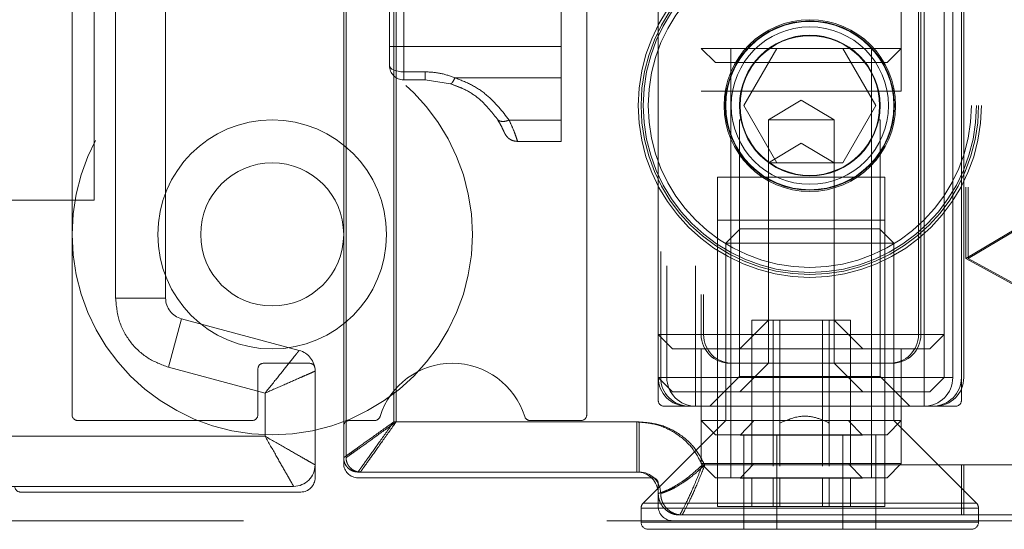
# Model space of a CAD drawing. Header units: millimetres. Extents: x 8 to 290, y 2 to 202.
# Tile 163 of 189: x 195.156 to 196.878, y 173.371 to 174.261. Entities that reach past the tile are written whole.
import ezdxf

# ---------------------------------------------------------------- set-up
doc = ezdxf.new("R2010")
doc.units = ezdxf.units.MM
doc.linetypes.add('HIDDEN', pattern=[1.905, 1.27, -0.635])

msp = doc.modelspace()

# ---------------------------------------------------------------- linework, layer by layer
at = {"color": 7, "linetype": 'HIDDEN', "lineweight": 18}
for p, q in [((196.80997, 175.87334), (196.80997, 173.84389)), ((196.81421, 175.87334), (196.81421, 173.84389)), ((196.80247, 175.80084), (196.80247, 173.59584)), ((196.27247, 175.76084), (196.27247, 173.63584)), ((196.27671, 175.76084), (196.27671, 173.63584)), ((196.80247, 173.63584), (196.80247, 175.76084)), ((196.80671, 173.63584), (196.80671, 175.76084)), ((196.28747, 175.73584), (196.28747, 173.63584)), ((196.33747, 175.73584), (196.33747, 173.63584)), ((196.73747, 173.63584), (196.73747, 175.73584)), ((196.78747, 173.63584), (196.78747, 175.73584)), ((196.34747, 175.68584), (196.34747, 173.71084)), ((196.35171, 175.68584), (196.35171, 173.71084)), ((196.72747, 173.71084), (196.72747, 175.68584)), ((196.73171, 173.71084), (196.73171, 175.68584)), ((196.69747, 174.21084), (196.69747, 175.34834)), ((196.10247, 174.21379), (196.10247, 175.05789)), ((196.77247, 174.96084), (196.77247, 173.71084)), ((196.27247, 173.59584), (196.27247, 174.90084)), ((195.72247, 173.49584), (195.72247, 174.85079)), ((195.72671, 173.49584), (195.72671, 174.85079)), ((195.80997, 173.55834), (195.80997, 174.83739)), ((195.81421, 173.55834), (195.81421, 174.83739)), ((196.14747, 173.57084), (196.14747, 174.75084)), ((195.24747, 174.52584), (195.24747, 173.57084)), ((195.28622, 174.44584), (195.28622, 173.94584)), ((195.32372, 174.42971), (195.32372, 173.77461)), ((195.41122, 174.42971), (195.41122, 173.77461)), ((195.82747, 174.41084), (195.82747, 174.21379)), ((195.80247, 174.34013), (195.80247, 174.21379)), ((195.80247, 174.21379), (195.82747, 174.21379)), ((195.80247, 174.18084), (195.80247, 174.21379)), ((195.82747, 174.21379), (195.80247, 174.21379)), ((195.82747, 174.21379), (196.10247, 174.21379)), ((195.82747, 174.21379), (195.82747, 174.16985)), ((195.82747, 174.16985), (195.82747, 174.21379)), ((196.10247, 174.21379), (196.10247, 174.15933)), ((196.52247, 174.21084), (196.34747, 174.21084)), ((196.34747, 174.21084), (196.37247, 174.18584)), ((196.39954, 174.21084), (196.39954, 173.53584)), ((196.47973, 174.21084), (196.422, 174.11084)), ((196.69747, 174.21084), (196.52247, 174.21084)), ((196.65294, 174.11084), (196.5952, 174.21084)), ((196.64539, 173.53584), (196.64539, 174.21084)), ((196.67247, 174.18584), (196.69747, 174.21084)), ((196.69747, 174.13584), (196.69747, 174.21084)), ((196.37247, 174.18584), (196.67247, 174.18584)), ((195.82747, 174.16985), (195.86497, 174.16985)), ((195.82747, 174.16985), (195.82747, 174.15584)), ((195.82747, 174.15584), (195.82747, 174.16985)), ((195.86497, 174.15584), (195.82747, 174.15584)), ((195.9095, 174.14907), (195.86497, 174.15584)), ((195.91693, 174.15933), (196.10247, 174.15933)), ((196.10247, 174.15933), (196.10247, 174.08543)), ((195.93434, 174.13883), (195.9095, 174.14907)), ((196.52247, 174.13584), (196.34747, 174.13584)), ((196.69747, 174.13584), (196.52247, 174.13584)), ((196.52247, 174.12039), (196.46497, 174.08584)), ((196.57997, 174.08584), (196.52247, 174.12039)), ((196.422, 174.11084), (196.47973, 174.01084)), ((196.5952, 174.01084), (196.65294, 174.11084)), ((196.10247, 174.08543), (196.01173, 174.08543)), ((196.10247, 174.08543), (196.10247, 174.04834)), ((196.41454, 174.08584), (196.41711, 174.08584)), ((196.41454, 174.08584), (196.41454, 173.63791)), ((196.46497, 174.08584), (196.52247, 174.08584)), ((196.46497, 174.08584), (196.46497, 173.73584)), ((196.52247, 174.08584), (196.57997, 174.08584)), ((196.57997, 173.73584), (196.57997, 174.08584)), ((196.65782, 174.08584), (196.66039, 174.08584)), ((196.66039, 173.63791), (196.66039, 174.08584)), ((196.10247, 174.04834), (196.02643, 174.04834)), ((196.52247, 174.04539), (196.46497, 174.01084)), ((196.57997, 174.01084), (196.52247, 174.04539)), ((196.46497, 174.01084), (196.52247, 174.01084)), ((196.52247, 174.01084), (196.57997, 174.01084)), ((196.57997, 174.01084), (196.5952, 174.01084)), ((196.66872, 173.98584), (196.37622, 173.98584)), ((196.37622, 173.98584), (196.37622, 173.48584)), ((196.66872, 173.48584), (196.66872, 173.98584)), ((195.28622, 173.94584), (194.77947, 173.94584)), ((196.66872, 173.91084), (196.37622, 173.91084)), ((196.41547, 173.89584), (196.39047, 173.87084)), ((196.65947, 173.89584), (196.41547, 173.89584)), ((196.68447, 173.87084), (196.65947, 173.89584)), ((196.89747, 173.89584), (196.80997, 173.84389)), ((196.90171, 173.89584), (196.81421, 173.84389)), ((196.39047, 173.87084), (196.53747, 173.87084)), ((196.39047, 173.87084), (196.39047, 173.56084)), ((196.53747, 173.87084), (196.68447, 173.87084)), ((196.68447, 173.56084), (196.68447, 173.87084)), ((196.80997, 173.84389), (197.35997, 173.54389)), ((196.81421, 173.84389), (197.36421, 173.54389)), ((195.32372, 173.77461), (195.41122, 173.77461)), ((195.41637, 173.65387), (195.43902, 173.73839)), ((195.43902, 173.73839), (195.64467, 173.68328)), ((196.46497, 173.73584), (196.41497, 173.68584)), ((196.43614, 173.73584), (196.46497, 173.73584)), ((196.43614, 173.73584), (196.43614, 173.55635)), ((196.46497, 173.73584), (196.52247, 173.73584)), ((196.46497, 173.73584), (196.46497, 173.66084)), ((196.47337, 173.55635), (196.47337, 173.73584)), ((196.48523, 173.55635), (196.48523, 173.73584)), ((196.52247, 173.73584), (196.57997, 173.73584)), ((196.5597, 173.55635), (196.5597, 173.73584)), ((196.57156, 173.55635), (196.57156, 173.73584)), ((196.57997, 173.73584), (196.6088, 173.73584)), ((196.57997, 173.66084), (196.57997, 173.73584)), ((196.62997, 173.68584), (196.57997, 173.73584)), ((196.6088, 173.55635), (196.6088, 173.73584)), ((196.27247, 173.71084), (196.77247, 173.71084)), ((196.29747, 173.68584), (196.27247, 173.71084)), ((196.77247, 173.71084), (196.74747, 173.68584)), ((196.77247, 173.71084), (196.77247, 173.63584)), ((196.29747, 173.68584), (196.74747, 173.68584)), ((196.34747, 173.68584), (196.34747, 173.56084)), ((196.69747, 173.56084), (196.69747, 173.68584)), ((195.41637, 173.65387), (195.58497, 173.6087)), ((195.57247, 173.57084), (195.57247, 173.65084)), ((195.58247, 173.66084), (195.66247, 173.66084)), ((195.67247, 173.65084), (195.67247, 173.46084)), ((196.39747, 173.66084), (196.67747, 173.66084)), ((196.40171, 173.66084), (196.68171, 173.66084)), ((196.46497, 173.66084), (196.41497, 173.61084)), ((196.62997, 173.61084), (196.57997, 173.66084)), ((196.27247, 173.63584), (196.77247, 173.63584)), ((196.29747, 173.61084), (196.27247, 173.63584)), ((196.33747, 173.63584), (196.33747, 173.58584)), ((196.33747, 173.58584), (196.33747, 173.63584)), ((196.41454, 173.63791), (196.36247, 173.58584)), ((196.66039, 173.63791), (196.41454, 173.63791)), ((196.71247, 173.58584), (196.66039, 173.63791)), ((196.73747, 173.58584), (196.73747, 173.63584)), ((196.73747, 173.63584), (196.73747, 173.58584)), ((196.77247, 173.63584), (196.74747, 173.61084)), ((196.77247, 173.63584), (196.78747, 173.63584)), ((196.78747, 173.63584), (196.77247, 173.63584)), ((195.58497, 173.53334), (195.58497, 173.6087)), ((196.29747, 173.61084), (196.74747, 173.61084)), ((196.79247, 173.58584), (196.28247, 173.58584)), ((196.32247, 173.58584), (196.75247, 173.58584)), ((196.32671, 173.58584), (196.75671, 173.58584)), ((195.25747, 173.56084), (195.56247, 173.56084)), ((195.73247, 173.56084), (195.77645, 173.56084)), ((196.23497, 173.55834), (195.80997, 173.55834)), ((196.23921, 173.55834), (195.81421, 173.55834)), ((196.04848, 173.56084), (196.13747, 173.56084)), ((196.23497, 173.55834), (196.23497, 173.47084)), ((196.23921, 173.55834), (196.23921, 173.47084)), ((196.39047, 173.56084), (196.24613, 173.4165)), ((196.34747, 173.56084), (196.52247, 173.56084)), ((196.34747, 173.56084), (196.34747, 173.48584)), ((196.34747, 173.56084), (196.37247, 173.53584)), ((196.43909, 173.55968), (196.41556, 173.53539)), ((196.43614, 173.55635), (196.43614, 173.53539)), ((196.47337, 173.53539), (196.47337, 173.55635)), ((196.48523, 173.53539), (196.48523, 173.55635)), ((196.52247, 173.56084), (196.69747, 173.56084)), ((196.5597, 173.53539), (196.5597, 173.55635)), ((196.57156, 173.53539), (196.57156, 173.55635)), ((196.62937, 173.53539), (196.60585, 173.55968)), ((196.6088, 173.53539), (196.6088, 173.55635)), ((196.67247, 173.53584), (196.69747, 173.56084)), ((196.82881, 173.4165), (196.68447, 173.56084)), ((196.69747, 173.48584), (196.69747, 173.56084)), ((195.58497, 173.53334), (194.38497, 173.53334)), ((196.37247, 173.53584), (196.52247, 173.53584)), ((196.39954, 173.53584), (196.39954, 173.46084)), ((196.41556, 173.53539), (196.53092, 173.53539)), ((196.422, 173.53584), (196.422, 173.37084)), ((196.43614, 173.53539), (196.43614, 173.48584)), ((196.47337, 173.53539), (196.47337, 173.48584)), ((196.47973, 173.37084), (196.47973, 173.53584)), ((196.48523, 173.53539), (196.48523, 173.48584)), ((196.52247, 173.53584), (196.67247, 173.53584)), ((196.53092, 173.53539), (196.62937, 173.53539)), ((196.5597, 173.53539), (196.5597, 173.48584)), ((196.57156, 173.53539), (196.57156, 173.48584)), ((196.5952, 173.37084), (196.5952, 173.53584)), ((196.6088, 173.48584), (196.6088, 173.53539)), ((196.64539, 173.46084), (196.64539, 173.53584)), ((196.65294, 173.37084), (196.65294, 173.53584)), ((195.72247, 173.48584), (195.72247, 173.49584)), ((196.34747, 173.48584), (196.37622, 173.48584)), ((196.34747, 173.48584), (196.37247, 173.46084)), ((196.80247, 173.48334), (196.34953, 173.48334)), ((196.80671, 173.48334), (196.35377, 173.48334)), ((196.66872, 173.48584), (196.37622, 173.48584)), ((196.37622, 173.48584), (196.37622, 173.41084)), ((196.43909, 173.48468), (196.41556, 173.46039)), ((196.43614, 173.48584), (196.43614, 173.48135)), ((196.47337, 173.48135), (196.47337, 173.48584)), ((196.48523, 173.48135), (196.48523, 173.48584)), ((196.5597, 173.48135), (196.5597, 173.48584)), ((196.57156, 173.48135), (196.57156, 173.48584)), ((196.62937, 173.46039), (196.60585, 173.48468)), ((196.6088, 173.48135), (196.6088, 173.48584)), ((196.66872, 173.48584), (196.69747, 173.48584)), ((196.66872, 173.41084), (196.66872, 173.48584)), ((196.67247, 173.46084), (196.69747, 173.48584)), ((197.35997, 173.48334), (196.80247, 173.48334)), ((196.80247, 173.39584), (196.80247, 173.48334)), ((197.36421, 173.48334), (196.80671, 173.48334)), ((196.80671, 173.39584), (196.80671, 173.48334)), ((196.23497, 173.47084), (195.74747, 173.47084)), ((196.26247, 173.46084), (195.74747, 173.46084)), ((196.23921, 173.47084), (195.75171, 173.47084)), ((196.37247, 173.46084), (196.52247, 173.46084)), ((196.52247, 173.46084), (196.67247, 173.46084)), ((195.63497, 173.44584), (194.32247, 173.44584)), ((196.27247, 173.41084), (196.27247, 173.45084)), ((196.41556, 173.46039), (196.53092, 173.46039)), ((196.43614, 173.46039), (196.43614, 173.41084)), ((196.47337, 173.46039), (196.47337, 173.41084)), ((196.48523, 173.46039), (196.48523, 173.41084)), ((196.53092, 173.46039), (196.62937, 173.46039)), ((196.5597, 173.46039), (196.5597, 173.41084)), ((196.57156, 173.46039), (196.57156, 173.41084)), ((196.6088, 173.41084), (196.6088, 173.46039)), ((195.64747, 173.43584), (195.15747, 173.43584)), ((196.24715, 173.4165), (196.82855, 173.4165)), ((196.82881, 173.4165), (196.24843, 173.4165)), ((196.66872, 173.41084), (196.37622, 173.41084)), ((196.24247, 173.40766), (196.24247, 173.38334)), ((196.2435, 173.40766), (196.83221, 173.40766)), ((196.83247, 173.40766), (196.24479, 173.40766)), ((196.80247, 173.39584), (196.30997, 173.39584)), ((196.80671, 173.39584), (196.31421, 173.39584)), ((196.80247, 173.39584), (197.44747, 173.39584)), ((196.80671, 173.39584), (197.45171, 173.39584)), ((196.83247, 173.38334), (196.83247, 173.40766)), ((192.37247, 173.38584), (236.27247, 173.38584)), ((196.2435, 173.38334), (196.83221, 173.38334)), ((196.83247, 173.38334), (196.24479, 173.38334)), ((196.25497, 173.37084), (196.81997, 173.37084))]:
    msp.add_line(p, q, dxfattribs=at)
at = {"color": 7, "linetype": 'HIDDEN', "lineweight": 18, "flags": 128}
for points in [[(195.80247, 174.18084), (195.80295, 174.17869), (195.80437, 174.17663), (195.80668, 174.17473), (195.80979, 174.17307), (195.81358, 174.1717), (195.8179, 174.17069), (195.82259, 174.17006), (195.82747, 174.16985)], [(195.82747, 174.16985), (195.82259, 174.17006), (195.8179, 174.17069), (195.81358, 174.1717), (195.80979, 174.17307), (195.80668, 174.17473), (195.80437, 174.17663), (195.80295, 174.17869), (195.80247, 174.18084)]]:
    msp.add_lwpolyline(points, dxfattribs=at)
at = {"color": 7, "linetype": 'HIDDEN', "lineweight": 18}
for centre, radius in [((196.53747, 174.11084), 0.3), ((196.53747, 174.11084), 0.295), ((196.53747, 174.11084), 0.29134), ((196.53747, 174.11084), 0.2825), ((196.53747, 174.11084), 0.15), ((196.53747, 174.11084), 0.14792), ((196.53747, 174.11084), 0.147), ((195.59747, 173.88584), 0.35), ((196.53747, 174.11084), 0.1375), ((196.53747, 174.11084), 0.12293), ((196.53747, 174.11084), 0.122), ((195.59747, 173.88584), 0.2), ((195.59747, 173.88584), 0.125)]:
    msp.add_circle(centre, radius, dxfattribs=at)
for centre, radius, start, end in [((195.82747, 174.18084), 0.025, 180, 270), ((195.44872, 173.77461), 0.0375, 180, 255), ((196.39747, 173.71084), 0.05, 180, 270), ((196.40171, 173.71084), 0.05, 180, 270), ((196.67747, 173.71084), 0.05, 270, 0), ((196.68171, 173.71084), 0.05, 270, 0), ((195.63497, 173.64706), 0.0375, 0, 75), ((195.58247, 173.65084), 0.01, 90, 180), ((195.66247, 173.65084), 0.01, 0, 90), ((195.91247, 173.52834), 0.1325, 17.35226, 162.64774), ((196.32247, 173.63584), 0.05, 180, 270), ((196.32671, 173.63584), 0.05, 180, 270), ((196.33747, 173.63584), 0.05, 180, 270), ((196.73747, 173.63584), 0.05, 270, 0), ((196.75247, 173.63584), 0.05, 270, 0), ((196.75671, 173.63584), 0.05, 270, 0), ((196.28247, 173.59584), 0.01, 180, 270), ((196.79247, 173.59584), 0.01, 270, 0), ((195.25747, 173.57084), 0.01, 180, 270), ((195.56247, 173.57084), 0.01, 270, 0), ((195.77645, 173.57084), 0.01, 270, 342.64774), ((196.04848, 173.57084), 0.01, 197.35226, 270), ((196.13747, 173.57084), 0.01, 270, 0), ((195.73247, 173.55084), 0.01, 90, 180), ((195.63497, 173.48334), 0.0375, 270, 0), ((195.74747, 173.48584), 0.025, 180, 270), ((195.74747, 173.49584), 0.025, 224.3837, 246.6499), ((195.75171, 173.49584), 0.025, 224.3837, 246.6499), ((195.64747, 173.46084), 0.025, 270, 0), ((196.23497, 173.43334), 0.0375, 0, 90), ((196.23921, 173.43334), 0.0375, 0, 90), ((196.26247, 173.45084), 0.01, 0, 90), ((195.15747, 173.44584), 0.01, 180, 270), ((196.25497, 173.40766), 0.0125, 135, 180), ((196.29747, 173.41084), 0.025, 180, 270), ((196.81997, 173.40766), 0.0125, 0, 45), ((196.30997, 173.43334), 0.0375, 224.3837, 246.6499), ((196.31421, 173.43334), 0.0375, 224.3837, 246.6499), ((196.25497, 173.38334), 0.0125, 180, 270), ((196.81997, 173.38334), 0.0125, 270, 0)]:
    msp.add_arc(centre, radius, start, end, dxfattribs=at)
for points, knots in [([(195.86497, 174.16985), (195.87389, 174.16937), (195.8919, 174.1684), (195.90853, 174.16237), (195.91693, 174.15933)], [0, 0, 0, 0, 0.4951065, 1, 1, 1, 1]), ([(195.91693, 174.15933), (195.90853, 174.16237), (195.8919, 174.1684), (195.87389, 174.16937), (195.86497, 174.16985)], [0, 0, 0, 0, 0.5048935, 1, 1, 1, 1]), ([(195.9095, 174.14907), (195.91, 174.14913), (195.91098, 174.14926), (195.91349, 174.15227), (195.91563, 174.15666), (195.91693, 174.15933)], [0, 0, 0, 0, 0.2807085, 0.5612194, 1, 1, 1, 1]), ([(195.91693, 174.15933), (195.9161, 174.15757), (195.91445, 174.15406), (195.91168, 174.14975), (195.91033, 174.14933), (195.9095, 174.14907)], [0, 0, 0, 0, 0.2806097, 0.5611768, 1, 1, 1, 1]), ([(195.91693, 174.15933), (195.9268, 174.15552), (195.94704, 174.14771), (195.98207, 174.12382), (195.99989, 174.10075), (196.01173, 174.08543)], [0, 0, 0, 0, 0.2422225, 0.49675, 1, 1, 1, 1]), ([(196.01173, 174.08543), (195.99989, 174.10075), (195.98207, 174.12382), (195.94704, 174.14771), (195.9268, 174.15552), (195.91693, 174.15933)], [0, 0, 0, 0, 0.5032497, 0.7577645, 1, 1, 1, 1]), ([(195.9095, 174.14907), (195.91798, 174.14592), (195.93541, 174.13943), (195.96572, 174.11961), (195.98075, 174.10037), (195.99076, 174.08754)], [0, 0, 0, 0, 0.2398178, 0.4932486, 1, 1, 1, 1]), ([(196.01173, 174.08543), (196.00945, 174.08468), (196.00491, 174.08318), (195.99875, 174.083), (195.99368, 174.08433), (195.99174, 174.08647), (195.99076, 174.08754)], [0, 0, 0, 0, 0.2501733, 0.5000498, 0.7500239, 1, 1, 1, 1]), ([(195.99076, 174.08754), (195.99283, 174.08416), (195.99702, 174.07734), (196.00069, 174.06979), (196.00296, 174.06469), (196.00322, 174.06403), (196.00336, 174.06369)], [0, 0, 0, 0, 0.2408266, 0.4858841, 0.7412524, 1, 1, 1, 1]), ([(196.01173, 174.08543), (196.01407, 174.08033), (196.01889, 174.06985), (196.02323, 174.05805), (196.02597, 174.0499), (196.02627, 174.04887), (196.02643, 174.04834)], [0, 0, 0, 0, 0.2402588, 0.4939628, 0.7414099, 1, 1, 1, 1]), ([(196.02643, 174.04834), (196.02627, 174.04885), (196.02597, 174.04988), (196.02325, 174.05799), (196.01889, 174.06985), (196.01407, 174.08033), (196.01173, 174.08543)], [0, 0, 0, 0, 0.2548884, 0.5060362, 0.7597282, 1, 1, 1, 1]), ([(196.41454, 174.02487), (196.41474, 174.02437), (196.41501, 174.02372), (196.41895, 174.0191), (196.41983, 174.01807)], [0, 0, 0, 0, 0.7775313, 1, 1, 1, 1]), ([(195.32372, 173.77461), (195.32495, 173.76134), (195.32748, 173.73406), (195.34787, 173.69723), (195.37817, 173.668), (195.40387, 173.65849), (195.41637, 173.65387)], [0, 0, 0, 0, 0.24318544, 0.5, 0.75681456, 1, 1, 1, 1]), ([(195.62719, 173.66144), (195.62984, 173.66476), (195.63499, 173.6712), (195.64045, 173.67801), (195.64401, 173.68246), (195.64445, 173.68301), (195.64467, 173.68328)], [0, 0, 0, 0, 0.2606858, 0.5061591, 0.7555661, 1, 1, 1, 1]), ([(195.62719, 173.66144), (195.62097, 173.65368), (195.60841, 173.63798), (195.59284, 173.61853), (195.58497, 173.6087)], [0, 0, 0, 0, 0.494388, 1, 1, 1, 1]), ([(195.58497, 173.6087), (195.5965, 173.61375), (195.61932, 173.62376), (195.63774, 173.63183), (195.64684, 173.63582)], [0, 0, 0, 0, 0.505612, 1, 1, 1, 1]), ([(195.64684, 173.63582), (195.65073, 173.63753), (195.65829, 173.64084), (195.66627, 173.64435), (195.6715, 173.64663), (195.67215, 173.64692), (195.67247, 173.64706)], [0, 0, 0, 0, 0.2606675, 0.5061591, 0.7555343, 1, 1, 1, 1]), ([(196.48523, 173.55635), (196.49727, 173.56155), (196.51768, 173.57038), (196.54857, 173.56704), (196.56414, 173.5598), (196.57156, 173.55635)], [0, 0, 0, 0, 0.4291132, 0.7279891, 1, 1, 1, 1]), ([(195.80997, 173.55834), (195.79849, 173.55014), (195.77608, 173.53413), (195.75727, 173.5207), (195.7481, 173.51414)], [0, 0, 0, 0, 0.5121453, 1, 1, 1, 1]), ([(195.81421, 173.55834), (195.80273, 173.55014), (195.78033, 173.53413), (195.76151, 173.5207), (195.75234, 173.51414)], [0, 0, 0, 0, 0.5121453, 1, 1, 1, 1]), ([(195.76577, 173.49646), (195.77233, 173.50564), (195.78576, 173.52445), (195.80177, 173.54686), (195.80997, 173.55834)], [0, 0, 0, 0, 0.4878547, 1, 1, 1, 1]), ([(195.77002, 173.49646), (195.77657, 173.50564), (195.79001, 173.52445), (195.80601, 173.54686), (195.81421, 173.55834)], [0, 0, 0, 0, 0.4878547, 1, 1, 1, 1]), ([(196.34953, 173.48334), (196.34391, 173.49379), (196.33242, 173.51514), (196.30432, 173.53928), (196.27096, 173.55538), (196.24679, 173.55736), (196.23497, 173.55834)], [0, 0, 0, 0, 0.2446759, 0.5, 0.7553241, 1, 1, 1, 1]), ([(196.35377, 173.48334), (196.34815, 173.49379), (196.33667, 173.51514), (196.30857, 173.53928), (196.2752, 173.55538), (196.25103, 173.55736), (196.23921, 173.55834)], [0, 0, 0, 0, 0.2446759, 0.5, 0.7553241, 1, 1, 1, 1]), ([(195.64684, 173.49798), (195.6377, 173.5032), (195.6191, 173.51383), (195.59648, 173.52676), (195.58497, 173.53334)], [0, 0, 0, 0, 0.4913001, 1, 1, 1, 1]), ([(195.58497, 173.53334), (195.59154, 173.52183), (195.60447, 173.4992), (195.6151, 173.4806), (195.62032, 173.47146)], [0, 0, 0, 0, 0.5086999, 1, 1, 1, 1]), ([(195.72247, 173.49584), (195.72279, 173.49607), (195.72345, 173.49655), (195.72872, 173.5003), (195.73677, 173.50607), (195.74422, 173.51138), (195.7481, 173.51414)], [0, 0, 0, 0, 0.23845145, 0.48451797, 0.73154734, 1, 1, 1, 1]), ([(195.72671, 173.49584), (195.72703, 173.49607), (195.72769, 173.49655), (195.73296, 173.5003), (195.74102, 173.50607), (195.74846, 173.51138), (195.75234, 173.51414)], [0, 0, 0, 0, 0.2384514, 0.484518, 0.7315473, 1, 1, 1, 1]), ([(195.67247, 173.48334), (195.67214, 173.48352), (195.67149, 173.4839), (195.66625, 173.48689), (195.65823, 173.49148), (195.65072, 173.49576), (195.64684, 173.49798)], [0, 0, 0, 0, 0.241845, 0.4897809, 0.7359119, 1, 1, 1, 1]), ([(195.76577, 173.49646), (195.76301, 173.49259), (195.7577, 173.48514), (195.75193, 173.47709), (195.74818, 173.47182), (195.7477, 173.47116), (195.74747, 173.47084)], [0, 0, 0, 0, 0.2684706, 0.5154824, 0.761548, 1, 1, 1, 1]), ([(195.77002, 173.49646), (195.76725, 173.49259), (195.76194, 173.48514), (195.75617, 173.47709), (195.75242, 173.47182), (195.75194, 173.47116), (195.75171, 173.47084)], [0, 0, 0, 0, 0.2684706, 0.5154824, 0.761548, 1, 1, 1, 1]), ([(196.34953, 173.48334), (196.34107, 173.47559), (196.32946, 173.46498), (196.3126, 173.4527), (196.29975, 173.44476), (196.28817, 173.43906), (196.27941, 173.43549), (196.2736, 173.43368), (196.27283, 173.43345), (196.27247, 173.43334)], [0, 0, 0, 0, 0.2416037, 0.3312943, 0.4820064, 0.6244967, 0.7313388, 0.8718991, 1, 1, 1, 1]), ([(196.35377, 173.48334), (196.34531, 173.47559), (196.3337, 173.46498), (196.31685, 173.4527), (196.304, 173.44476), (196.29241, 173.43906), (196.28365, 173.43549), (196.27784, 173.43368), (196.27708, 173.43345), (196.27671, 173.43334)], [0, 0, 0, 0, 0.2416037, 0.33129432, 0.48200637, 0.62449666, 0.73133878, 0.87189912, 1, 1, 1, 1]), ([(196.32341, 173.42146), (196.32765, 173.43055), (196.33458, 173.44537), (196.34359, 173.46778), (196.34793, 173.47915), (196.34953, 173.48334)], [0, 0, 0, 0, 0.5008441, 0.8162965, 1, 1, 1, 1]), ([(196.32765, 173.42146), (196.3319, 173.43055), (196.33882, 173.44537), (196.34783, 173.46778), (196.35218, 173.47915), (196.35377, 173.48334)], [0, 0, 0, 0, 0.5008441, 0.8162965, 1, 1, 1, 1]), ([(195.63497, 173.44584), (195.63478, 173.44616), (195.6344, 173.44681), (195.63142, 173.45206), (195.62682, 173.46007), (195.62254, 173.46758), (195.62032, 173.47146)], [0, 0, 0, 0, 0.24186, 0.489781, 0.73593, 1, 1, 1, 1]), ([(196.32341, 173.42146), (196.31995, 173.41458), (196.31459, 173.40392), (196.31063, 173.39691), (196.31018, 173.39619), (196.30997, 173.39584)], [0, 0, 0, 0, 0.4860657, 0.7523692, 1, 1, 1, 1]), ([(196.32765, 173.42146), (196.32419, 173.41458), (196.31884, 173.40392), (196.31487, 173.39691), (196.31442, 173.39619), (196.31421, 173.39584)], [0, 0, 0, 0, 0.4860657, 0.7523692, 1, 1, 1, 1])]:
    msp.add_open_spline(points, degree=3, knots=knots, dxfattribs=at)
for points in [[(195.86497, 174.16985), (195.86497, 174.16785), (195.86497, 174.16383), (195.86497, 174.15938), (195.86497, 174.1564), (195.86497, 174.15602), (195.86497, 174.15584)], [(196.02643, 174.04834), (196.02398, 174.04854), (196.01908, 174.04896), (196.01239, 174.05226), (196.00677, 174.05716), (196.0045, 174.06151), (196.00336, 174.06369)], [(195.72247, 173.49584), (195.72256, 173.4942), (195.72274, 173.49093), (195.72424, 173.48622), (195.72651, 173.48183), (195.7287, 173.47938), (195.72979, 173.47816)], [(195.72671, 173.49584), (195.7268, 173.4942), (195.72699, 173.49093), (195.72848, 173.48622), (195.73076, 173.48183), (195.73294, 173.47938), (195.73403, 173.47816)], [(195.72979, 173.47816), (195.73101, 173.47707), (195.73346, 173.47488), (195.73785, 173.47261), (195.74256, 173.47111), (195.74583, 173.47093), (195.74747, 173.47084)], [(195.73403, 173.47816), (195.73525, 173.47707), (195.7377, 173.47488), (195.74209, 173.47261), (195.7468, 173.47111), (195.75007, 173.47093), (195.75171, 173.47084)], [(196.27247, 173.43334), (196.27261, 173.43088), (196.27288, 173.42597), (196.27513, 173.41891), (196.27854, 173.41232), (196.28181, 173.40865), (196.28345, 173.40682)], [(196.27671, 173.43334), (196.27685, 173.43088), (196.27713, 173.42597), (196.27937, 173.41891), (196.28278, 173.41232), (196.28606, 173.40865), (196.28769, 173.40682)], [(196.28345, 173.40682), (196.28528, 173.40518), (196.28895, 173.40191), (196.29554, 173.3985), (196.3026, 173.39625), (196.30751, 173.39598), (196.30997, 173.39584)], [(196.28769, 173.40682), (196.28953, 173.40518), (196.2932, 173.40191), (196.29978, 173.3985), (196.30684, 173.39625), (196.31175, 173.39598), (196.31421, 173.39584)]]:
    msp.add_open_spline(points, degree=3, dxfattribs=at)

doc.saveas('drawing.dxf')
